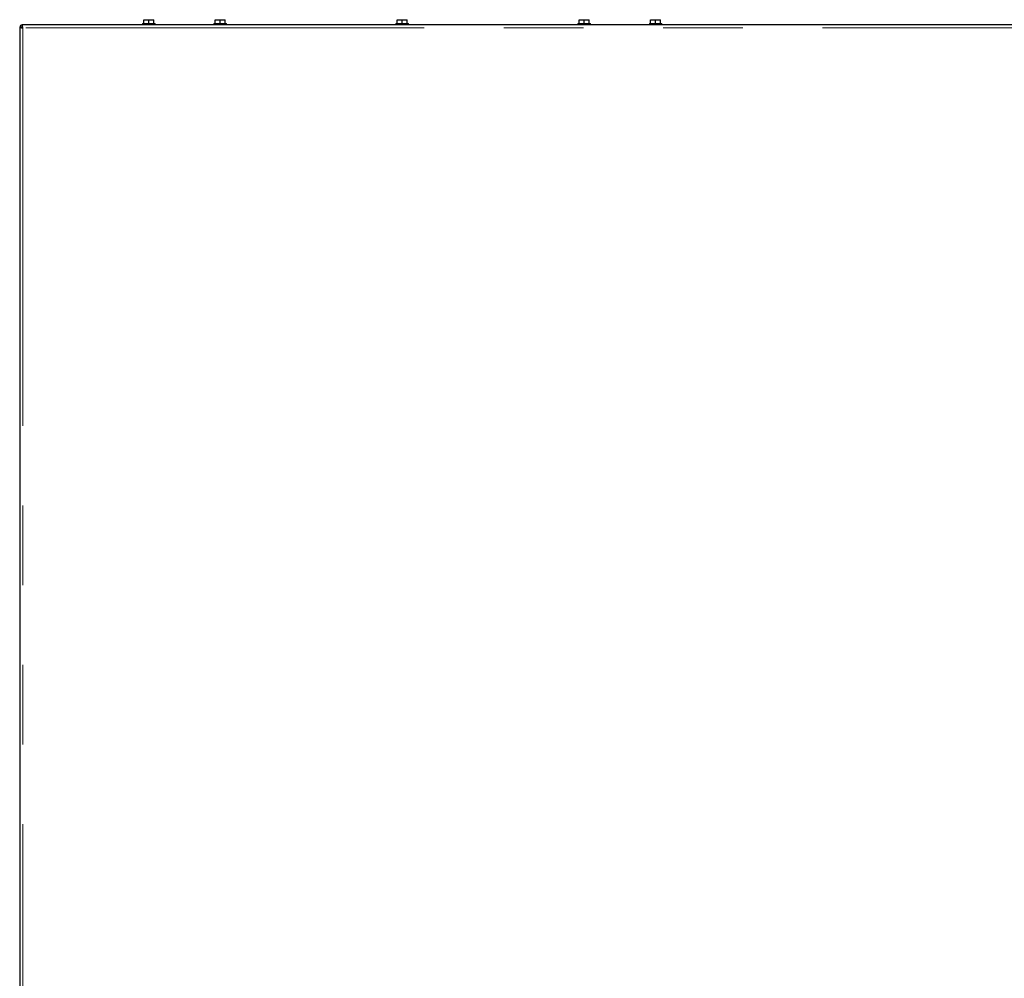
# Model space of a CAD drawing. Header units: millimetres. Extents: x 19 to 255, y 64 to 156.
# Tile 68 of 76: x 223 to 239, y 79 to 94. Entities that reach past the tile are written whole.
import ezdxf

# ---------------------------------------------------------------- set-up
doc = ezdxf.new("R2010")
doc.units = ezdxf.units.MM
doc.linetypes.add('PHANTOM', pattern=[12.7, 6.35, -1.27, 1.27, -1.27, 1.27, -1.27])

msp = doc.modelspace()

# ---------------------------------------------------------------- linework, layer by layer
at = {"color": 7, "linetype": 'Continuous', "lineweight": 25}
for p, q in [((225.193, 94.062), (225.193, 94.042)), ((225.193, 94.062), (225.393, 94.062)), ((225.213, 94.062), (225.213, 94.122)), ((225.213, 94.122), (225.29, 94.122)), ((225.29, 94.062), (225.29, 94.122)), ((225.29, 94.122), (225.373, 94.122)), ((225.373, 94.062), (225.373, 94.122)), ((225.393, 94.042), (225.393, 94.062)), ((226.33, 94.062), (226.33, 94.042)), ((226.33, 94.062), (226.53, 94.062)), ((226.35, 94.062), (226.35, 94.122)), ((226.35, 94.122), (226.428, 94.122)), ((226.428, 94.062), (226.428, 94.122)), ((226.428, 94.122), (226.51, 94.122)), ((226.51, 94.062), (226.51, 94.122)), ((226.53, 94.042), (226.53, 94.062)), ((229.233, 94.062), (229.233, 94.042)), ((229.233, 94.062), (229.433, 94.062)), ((229.253, 94.062), (229.253, 94.122)), ((229.253, 94.122), (229.33, 94.122)), ((229.33, 94.062), (229.33, 94.122)), ((229.33, 94.122), (229.413, 94.122)), ((229.413, 94.062), (229.413, 94.122)), ((229.433, 94.042), (229.433, 94.062)), ((232.135, 94.062), (232.135, 94.042)), ((232.135, 94.062), (232.335, 94.062)), ((232.155, 94.062), (232.155, 94.122)), ((232.155, 94.122), (232.232, 94.122)), ((232.232, 94.062), (232.232, 94.122)), ((232.232, 94.122), (232.315, 94.122)), ((232.315, 94.062), (232.315, 94.122)), ((232.335, 94.042), (232.335, 94.062)), ((233.273, 94.062), (233.273, 94.042)), ((233.273, 94.062), (233.473, 94.062)), ((233.293, 94.062), (233.293, 94.122)), ((233.293, 94.122), (233.37, 94.122)), ((233.37, 94.062), (233.37, 94.122)), ((233.37, 94.122), (233.453, 94.122)), ((233.453, 94.062), (233.453, 94.122)), ((233.473, 94.042), (233.473, 94.062)), ((223.233, 94.003), (223.233, 66.792)), ((223.233, 94.003), (223.258, 94.003)), ((242.383, 94.042), (223.272, 94.042)), ((223.272, 94.042), (223.272, 94.017))]:
    msp.add_line(p, q, dxfattribs=at)
at = {"color": 8, "linetype": 'PHANTOM', "lineweight": 18}
for p, q in [((223.283, 93.992), (223.283, 66.742)), ((242.383, 93.992), (223.283, 93.992))]:
    msp.add_line(p, q, dxfattribs=at)
at = {"color": 7, "linetype": 'Continuous', "lineweight": 25}
for radius, start, end in [(0.05, 102.5421, 167.4579), (0.025, 106.6378, 159.892)]:
    msp.add_arc((223.283, 93.992), radius, start, end, dxfattribs=at)
for points, knots in [([(223.233, 94.003), (223.234, 94.002), (223.235, 94), (223.247, 93.998), (223.263, 93.995), (223.276, 93.993), (223.283, 93.992)], [0, 0, 0, 0, 0.250001, 0.500001, 0.750014, 1, 1, 1, 1]), ([(223.258, 94.003), (223.258, 94.002), (223.259, 94), (223.265, 93.998), (223.273, 93.995), (223.28, 93.993), (223.283, 93.992)], [0, 0, 0, 0, 0.250016, 0.500015, 0.750039, 1, 1, 1, 1]), ([(223.283, 93.992), (223.282, 93.999), (223.28, 94.012), (223.277, 94.028), (223.275, 94.04), (223.273, 94.042), (223.272, 94.042)], [0, 0, 0, 0, 0.249986, 0.499999, 0.749999, 1, 1, 1, 1]), ([(223.283, 93.992), (223.282, 93.996), (223.28, 94.002), (223.277, 94.01), (223.275, 94.016), (223.273, 94.017), (223.272, 94.017)], [0, 0, 0, 0, 0.249961, 0.499985, 0.749984, 1, 1, 1, 1])]:
    msp.add_open_spline(points, degree=3, knots=knots, dxfattribs=at)

doc.saveas('drawing.dxf')
